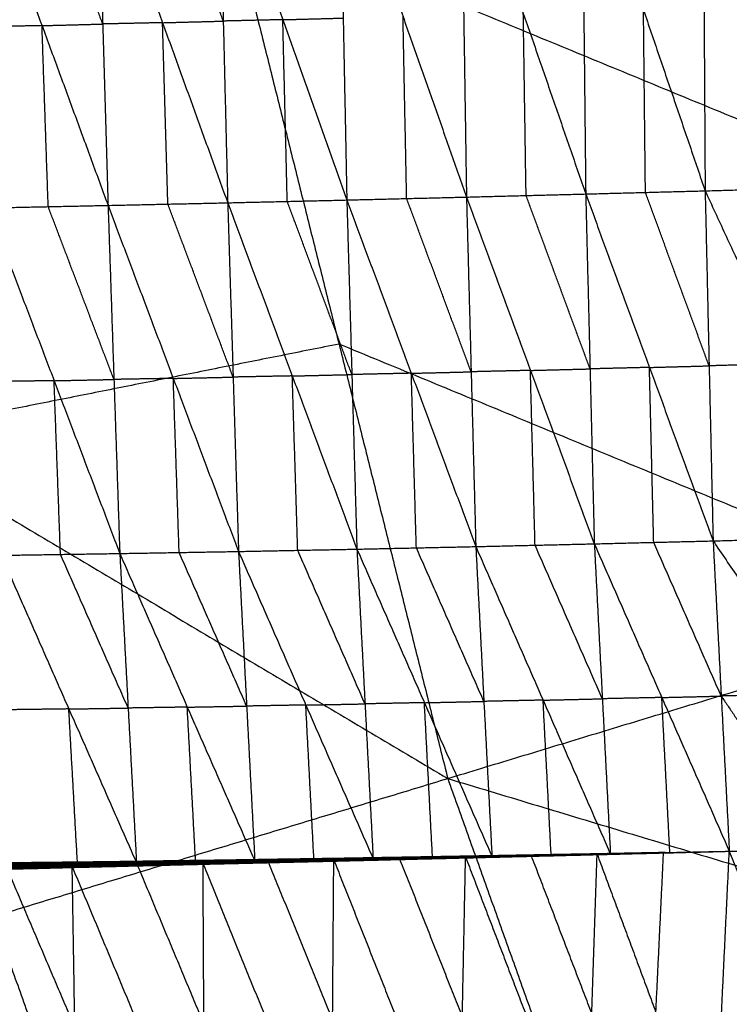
# Model space of a CAD drawing. Header units: millimetres. Extents: x -106 to 110, y -96 to 120.
# Tile 173 of 256: x -65.83 to -60.59, y -9.27 to -2. Entities that reach past the tile are written whole.
import ezdxf

# ---------------------------------------------------------------- set-up
doc = ezdxf.new("R2010")
doc.units = ezdxf.units.MM
doc.header["$MEASUREMENT"] = 0
doc.layers.add('Default', color=7, linetype='Continuous', true_color=0x000000)

msp = doc.modelspace()

# ---------------------------------------------------------------- linework, layer by layer
at = {"layer": 'Default'}
for points in [[(-60.7824, -0.5745, -2.732), (-60.7743, -1.9209, -2.5681), (-60.7661, -3.2674, -2.4041)], [(-60.7824, -0.5745, -2.732), (-60.2267, -1.9052, -2.5908), (-59.6709, -3.2359, -2.4496)], [(-63.4675, -0.6487, -2.6209), (-63.4407, -1.9919, -2.4517), (-63.4139, -3.3352, -2.2825)], [(-63.4675, -0.6487, -2.6209), (-62.9986, -1.9811, -2.4739), (-62.5297, -3.3135, -2.3268)], [(-62.5709, -0.6241, -2.6613), (-62.5503, -1.9688, -2.4941), (-62.5297, -3.3135, -2.3268)], [(-62.5709, -0.6241, -2.6613), (-62.1097, -1.9574, -2.514), (-61.6485, -3.2908, -2.3666)], [(-61.6771, -0.5994, -2.6975), (-61.6628, -1.9451, -2.5321), (-61.6485, -3.2908, -2.3666)], [(-61.6771, -0.5994, -2.6975), (-61.2216, -1.9334, -2.5508), (-60.7661, -3.2674, -2.4041)], [(-66.154, -0.7208, -2.4535), (-65.6662, -2.0479, -2.3132), (-65.1783, -3.3751, -2.1728)], [(-65.2176, -2.0359, -2.3461), (-65.4616, -1.3723, -2.4163), (-65.7055, -0.7088, -2.4864)], [(-65.257, -0.6967, -2.5194), (-65.2176, -2.0359, -2.3461), (-65.1783, -3.3751, -2.1728)], [(-65.257, -0.6967, -2.5194), (-64.7755, -2.0262, -2.3757), (-64.294, -3.3557, -2.2319)], [(-64.3269, -2.0143, -2.4032), (-64.5677, -1.3495, -2.4751), (-64.8084, -0.6848, -2.547)], [(-64.3599, -0.6728, -2.5745), (-64.3269, -2.0143, -2.4032), (-64.294, -3.3557, -2.2319)], [(-64.3599, -0.6728, -2.5745), (-63.8869, -2.004, -2.4285), (-63.4139, -3.3352, -2.2825)], [(-71.1588, -2.5609, 4.6759), (-67.7168, -1.8762, 4.4319), (-64.2749, -1.1916, 4.1879)], [(-64.2749, -1.1916, 4.1879), (-63.4715, -4.3991, 4.1879), (-62.668, -7.6066, 4.1879)], [(-64.2749, -1.1916, 4.1879), (-59.4526, -3.18, 4.07), (-54.6303, -5.1684, 3.952)], [(-62.0891, -3.3021, -2.3467), (-62.0994, -2.6298, -2.4304), (-62.1097, -1.9574, -2.514)], [(-61.2073, -3.2791, -2.3854), (-61.2145, -2.6062, -2.4681), (-61.2216, -1.9334, -2.5508)], [(-64.7755, -2.0262, -2.3757), (-64.9966, -2.0311, -2.3609), (-65.2176, -2.0359, -2.3461)], [(-64.7755, -2.0262, -2.3757), (-64.5512, -2.0203, -2.3895), (-64.3269, -2.0143, -2.4032)], [(-64.7362, -3.3654, -2.2024), (-64.7558, -2.6958, -2.289), (-64.7755, -2.0262, -2.3757)], [(-63.8869, -2.004, -2.4285), (-64.1069, -2.0091, -2.4159), (-64.3269, -2.0143, -2.4032)], [(-63.8869, -2.004, -2.4285), (-63.6638, -1.998, -2.4401), (-63.4407, -1.9919, -2.4517)], [(-63.8539, -3.3455, -2.2572), (-63.8704, -2.6748, -2.3428), (-63.8869, -2.004, -2.4285)], [(-62.9718, -3.3243, -2.3046), (-62.9852, -2.6527, -2.3893), (-62.9986, -1.9811, -2.4739)], [(-65.6662, -2.0479, -2.3132), (-65.8872, -2.0525, -2.2958), (-66.1083, -2.0572, -2.2784)], [(-65.6662, -2.0479, -2.3132), (-65.4419, -2.0419, -2.3296), (-65.2176, -2.0359, -2.3461)], [(-65.6204, -3.3843, -2.138), (-65.6433, -2.7161, -2.2256), (-65.6662, -2.0479, -2.3132)], [(-71.1588, -2.5609, 4.6759), (-66.9134, -5.0837, 4.4319), (-62.668, -7.6066, 4.1879)], [(-61.6485, -3.2908, -2.3666), (-61.2073, -3.2791, -2.3854), (-60.7661, -3.2674, -2.4041)], [(-60.7661, -3.2674, -2.4041), (-60.2185, -3.2516, -2.4268), (-59.6709, -3.2359, -2.4496)], [(-60.7661, -3.2674, -2.4041), (-60.7367, -4.5597, -1.8921), (-60.7073, -5.8521, -1.3802)], [(-60.7661, -3.2674, -2.4041), (-60.1743, -4.5442, -1.9176), (-59.5825, -5.8211, -1.431)], [(-64.294, -3.3557, -2.2319), (-63.8539, -3.3455, -2.2572), (-63.4139, -3.3352, -2.2825)], [(-63.4139, -3.3352, -2.2825), (-62.9718, -3.3243, -2.3046), (-62.5297, -3.3135, -2.3268)], [(-63.4139, -3.3352, -2.2825), (-63.3766, -4.6241, -1.7609), (-63.3394, -5.913, -1.2393)], [(-63.4139, -3.3352, -2.2825), (-62.9373, -4.6146, -1.7868), (-62.4607, -5.8941, -1.2911)], [(-62.4952, -4.6038, -1.8089), (-62.7335, -3.9641, -2.0568), (-62.9718, -3.3243, -2.3046)], [(-62.5297, -3.3135, -2.3268), (-62.0891, -3.3021, -2.3467), (-61.6485, -3.2908, -2.3666)], [(-62.5297, -3.3135, -2.3268), (-62.4952, -4.6038, -1.8089), (-62.4607, -5.8941, -1.2911)], [(-62.5297, -3.3135, -2.3268), (-62.0574, -4.5936, -1.8322), (-61.5851, -5.8737, -1.3375)], [(-61.6168, -4.5823, -1.8521), (-61.8529, -3.9422, -2.0994), (-62.0891, -3.3021, -2.3467)], [(-61.6485, -3.2908, -2.3666), (-61.6168, -4.5823, -1.8521), (-61.5851, -5.8737, -1.3375)], [(-61.6485, -3.2908, -2.3666), (-61.1779, -4.5715, -1.8734), (-60.7073, -5.8521, -1.3802)], [(-60.7367, -4.5597, -1.8921), (-60.972, -3.9194, -2.1387), (-61.2073, -3.2791, -2.3854)], [(-66.0625, -3.3935, -2.1033), (-65.6204, -3.3843, -2.138), (-65.1783, -3.3751, -2.1728)], [(-66.0625, -3.3935, -2.1033), (-65.577, -4.6694, -1.6092), (-65.0915, -5.9452, -1.1152)], [(-65.1349, -4.6602, -1.644), (-65.3777, -4.0222, -1.891), (-65.6204, -3.3843, -2.138)], [(-65.1783, -3.3751, -2.1728), (-64.7362, -3.3654, -2.2024), (-64.294, -3.3557, -2.2319)], [(-65.1783, -3.3751, -2.1728), (-65.1349, -4.6602, -1.644), (-65.0915, -5.9452, -1.1152)], [(-65.1783, -3.3751, -2.1728), (-64.6962, -4.6526, -1.677), (-64.2141, -5.9301, -1.1812)], [(-64.2541, -4.6429, -1.7066), (-64.4951, -4.0042, -1.9545), (-64.7362, -3.3654, -2.2024)], [(-64.294, -3.3557, -2.2319), (-64.2541, -4.6429, -1.7066), (-64.2141, -5.9301, -1.1812)], [(-64.294, -3.3557, -2.2319), (-63.8167, -4.6344, -1.7356), (-63.3394, -5.913, -1.2393)], [(-63.3766, -4.6241, -1.7609), (-63.6153, -3.9848, -2.009), (-63.8539, -3.3455, -2.2572)], [(-63.4715, -4.3991, 4.1879), (-65.1924, -4.7414, 4.3099), (-66.9134, -5.0837, 4.4319)], [(-58.6492, -6.3875, 4.07), (-61.0603, -5.3933, 4.1289), (-63.4715, -4.3991, 4.1879)], [(-61.1779, -4.5715, -1.8734), (-61.3973, -4.5769, -1.8627), (-61.6168, -4.5823, -1.8521)], [(-61.1779, -4.5715, -1.8734), (-60.9573, -4.5656, -1.8828), (-60.7367, -4.5597, -1.8921)], [(-61.1462, -5.8629, -1.3588), (-61.162, -5.2172, -1.6161), (-61.1779, -4.5715, -1.8734)], [(-60.1743, -4.5442, -1.9176), (-60.4555, -4.552, -1.9048), (-60.7367, -4.5597, -1.8921)], [(-64.6962, -4.6526, -1.677), (-64.9156, -4.6564, -1.6605), (-65.1349, -4.6602, -1.644)], [(-64.6962, -4.6526, -1.677), (-64.4752, -4.6478, -1.6918), (-64.2541, -4.6429, -1.7066)], [(-64.6528, -5.9377, -1.1482), (-64.6745, -5.2951, -1.4126), (-64.6962, -4.6526, -1.677)], [(-63.8167, -4.6344, -1.7356), (-64.0354, -4.6386, -1.7211), (-64.2541, -4.6429, -1.7066)], [(-63.8167, -4.6344, -1.7356), (-63.5967, -4.6292, -1.7482), (-63.3766, -4.6241, -1.7609)], [(-63.7768, -5.9216, -1.2103), (-63.7967, -5.278, -1.4729), (-63.8167, -4.6344, -1.7356)], [(-62.9373, -4.6146, -1.7868), (-63.157, -4.6194, -1.7738), (-63.3766, -4.6241, -1.7609)], [(-62.9373, -4.6146, -1.7868), (-62.7163, -4.6092, -1.7979), (-62.4952, -4.6038, -1.8089)], [(-62.9, -5.9035, -1.2652), (-62.9187, -5.2591, -1.526), (-62.9373, -4.6146, -1.7868)], [(-62.0574, -4.5936, -1.8322), (-62.2763, -4.5987, -1.8205), (-62.4952, -4.6038, -1.8089)], [(-62.0574, -4.5936, -1.8322), (-61.8371, -4.5879, -1.8421), (-61.6168, -4.5823, -1.8521)], [(-62.0229, -5.8839, -1.3143), (-62.0401, -5.2387, -1.5732), (-62.0574, -4.5936, -1.8322)], [(-65.577, -4.6694, -1.6092), (-65.7961, -4.6727, -1.5904), (-66.0152, -4.676, -1.5716)], [(-65.577, -4.6694, -1.6092), (-65.356, -4.6648, -1.6266), (-65.1349, -4.6602, -1.644)], [(-65.5297, -5.9518, -1.0776), (-65.5534, -5.3106, -1.3434), (-65.577, -4.6694, -1.6092)], [(-62.668, -7.6066, 4.1879), (-58.6492, -6.3875, 4.07), (-54.6303, -5.1684, 3.952)], [(-62.4607, -5.8941, -1.2911), (-62.0229, -5.8839, -1.3143), (-61.5851, -5.8737, -1.3375)], [(-61.5257, -7.0179, -0.3967), (-61.7743, -6.4509, -0.8555), (-62.0229, -5.8839, -1.3143)], [(-61.5851, -5.8737, -1.3375), (-61.1462, -5.8629, -1.3588), (-60.7073, -5.8521, -1.3802)], [(-61.5851, -5.8737, -1.3375), (-61.5257, -7.0179, -0.3967), (-61.4663, -8.1621, 0.544)], [(-61.5851, -5.8737, -1.3375), (-61.0862, -7.0086, -0.4213), (-60.5874, -8.1435, 0.4948)], [(-60.6473, -6.9978, -0.4427), (-60.8968, -6.4304, -0.9008), (-61.1462, -5.8629, -1.3588)], [(-60.7073, -5.8521, -1.3802), (-60.1449, -5.8366, -1.4056), (-59.5825, -5.8211, -1.431)], [(-60.7073, -5.8521, -1.3802), (-60.6473, -6.9978, -0.4427), (-60.5874, -8.1435, 0.4948)], [(-60.7073, -5.8521, -1.3802), (-59.9425, -6.9802, -0.4767), (-59.1778, -8.1083, 0.4268)], [(-65.9678, -5.9585, -1.04), (-65.5297, -5.9518, -1.0776), (-65.0915, -5.9452, -1.1152)], [(-65.9678, -5.9585, -1.04), (-65.4681, -7.0931, -0.1239), (-64.9683, -8.2278, 0.7921)], [(-65.0299, -7.0865, -0.1615), (-65.2798, -6.5192, -0.6195), (-65.5297, -5.9518, -1.0776)], [(-65.0915, -5.9452, -1.1152), (-64.6528, -5.9377, -1.1482), (-64.2141, -5.9301, -1.1812)], [(-65.0915, -5.9452, -1.1152), (-65.0299, -7.0865, -0.1615), (-64.9683, -8.2278, 0.7921)], [(-65.0915, -5.9452, -1.1152), (-64.5928, -7.0796, -0.197), (-64.0941, -8.2139, 0.7212)], [(-64.1541, -7.072, -0.23), (-64.4035, -6.5048, -0.6891), (-64.6528, -5.9377, -1.1482)], [(-64.2141, -5.9301, -1.1812), (-63.7768, -5.9216, -1.2103), (-63.3394, -5.913, -1.2393)], [(-64.2141, -5.9301, -1.1812), (-64.1541, -7.072, -0.23), (-64.0941, -8.2139, 0.7212)], [(-64.2141, -5.9301, -1.1812), (-63.7169, -7.0641, -0.2624), (-63.2196, -8.1981, 0.6565)], [(-63.2795, -7.0555, -0.2914), (-63.5281, -6.4885, -0.7508), (-63.7768, -5.9216, -1.2103)], [(-63.3394, -5.913, -1.2393), (-62.9, -5.9035, -1.2652), (-62.4607, -5.8941, -1.2911)], [(-63.3394, -5.913, -1.2393), (-63.2795, -7.0555, -0.2914), (-63.2196, -8.1981, 0.6565)], [(-63.3394, -5.913, -1.2393), (-62.8405, -7.0468, -0.3209), (-62.3416, -8.1806, 0.5974)], [(-62.4011, -7.0373, -0.3468), (-62.6506, -6.4704, -0.806), (-62.9, -5.9035, -1.2652)], [(-62.4607, -5.8941, -1.2911), (-62.4011, -7.0373, -0.3468), (-62.3416, -8.1806, 0.5974)], [(-62.4607, -5.8941, -1.2911), (-61.9635, -7.0281, -0.3735), (-61.4663, -8.1621, 0.544)], [(-62.8405, -7.0468, -0.3209), (-63.06, -7.0512, -0.3062), (-63.2795, -7.0555, -0.2914)], [(-62.8405, -7.0468, -0.3209), (-62.6208, -7.0421, -0.3339), (-62.4011, -7.0373, -0.3468)], [(-62.7806, -8.1893, 0.627), (-62.8105, -7.6181, 0.153), (-62.8405, -7.0468, -0.3209)], [(-61.9635, -7.0281, -0.3735), (-62.1823, -7.0327, -0.3602), (-62.4011, -7.0373, -0.3468)], [(-61.9635, -7.0281, -0.3735), (-61.7446, -7.023, -0.3851), (-61.5257, -7.0179, -0.3967)], [(-61.9039, -8.1713, 0.5707), (-61.9337, -7.5997, 0.0986), (-61.9635, -7.0281, -0.3735)], [(-61.0862, -7.0086, -0.4213), (-61.306, -7.0133, -0.409), (-61.5257, -7.0179, -0.3967)], [(-61.0862, -7.0086, -0.4213), (-60.8668, -7.0032, -0.432), (-60.6473, -6.9978, -0.4427)], [(-61.0268, -8.1528, 0.5194), (-61.0565, -7.5807, 0.049), (-61.0862, -7.0086, -0.4213)], [(-59.9425, -6.9802, -0.4767), (-60.2949, -6.989, -0.4597), (-60.6473, -6.9978, -0.4427)], [(-60.6473, -6.9978, -0.4427), (-60.265, -7.5619, 0.0091), (-59.8826, -8.1259, 0.4608)], [(-65.4681, -7.0931, -0.1239), (-65.686, -7.0961, -0.1046), (-65.9039, -7.099, -0.0853)], [(-65.4681, -7.0931, -0.1239), (-65.249, -7.0898, -0.1427), (-65.0299, -7.0865, -0.1615)], [(-65.4041, -8.2337, 0.8307), (-65.4361, -7.6634, 0.3534), (-65.4681, -7.0931, -0.1239)], [(-64.5928, -7.0796, -0.197), (-64.8113, -7.0831, -0.1793), (-65.0299, -7.0865, -0.1615)], [(-64.5928, -7.0796, -0.197), (-64.3734, -7.0758, -0.2135), (-64.1541, -7.072, -0.23)], [(-64.5312, -8.2209, 0.7567), (-64.562, -7.6502, 0.2798), (-64.5928, -7.0796, -0.197)], [(-63.7169, -7.0641, -0.2624), (-63.9355, -7.068, -0.2462), (-64.1541, -7.072, -0.23)], [(-63.7169, -7.0641, -0.2624), (-63.4982, -7.0598, -0.2769), (-63.2795, -7.0555, -0.2914)], [(-63.6568, -8.206, 0.6889), (-63.6869, -7.635, 0.2133), (-63.7169, -7.0641, -0.2624)], [(-69.3845, -9.6441, 4.6759), (-66.0263, -8.6253, 4.4319), (-62.668, -7.6066, 4.1879)], [(-62.668, -7.6066, 4.1879), (-61.5541, -10.72, 4.1879), (-60.4401, -13.8333, 4.1879)], [(-62.668, -7.6066, 4.1879), (-57.6741, -9.1128, 4.07), (-52.6801, -10.619, 3.952)], [(-60.5874, -8.1435, 0.4948), (-59.8826, -8.1259, 0.4608), (-59.1778, -8.1083, 0.4268)], [(-60.5874, -8.1435, 0.4948), (-59.9099, -8.1284, 0.4616), (-59.2325, -8.1133, 0.4285)], [(-65.3565, -8.2247, 0.8078), (-64.8819, -8.2179, 0.768), (-64.4073, -8.2112, 0.7283)], [(-65.3348, -8.2228, 0.8163), (-64.8623, -8.2166, 0.7765), (-64.3899, -8.2103, 0.7368)], [(-65.3348, -8.2228, 0.8163), (-64.871, -8.217, 0.7723), (-64.4073, -8.2112, 0.7283)], [(-65.3197, -8.2341, 0.8223), (-64.8548, -8.2222, 0.7795), (-64.3899, -8.2103, 0.7368)], [(-64.9683, -8.2278, 0.7921), (-64.5312, -8.2209, 0.7567), (-64.0941, -8.2139, 0.7212)], [(-64.3986, -8.2108, 0.7325), (-64.6348, -8.2139, 0.7524), (-64.871, -8.217, 0.7723)], [(-64.5587, -8.2315, 0.7582), (-64.0649, -8.2205, 0.7199), (-63.5711, -8.2095, 0.6817)], [(-64.5218, -8.2404, 0.7498), (-64.0465, -8.2249, 0.7157), (-63.5711, -8.2095, 0.6817)], [(-64.4787, -8.2299, 0.751), (-63.9945, -8.219, 0.7138), (-63.5102, -8.2082, 0.6766)], [(-64.4561, -8.2318, 0.7315), (-63.9745, -8.2214, 0.6935), (-63.4928, -8.211, 0.6555)], [(-64.4294, -8.2205, 0.7273), (-63.9508, -8.2117, 0.6899), (-63.4722, -8.2029, 0.6525)], [(-64.4294, -8.2205, 0.7273), (-63.9611, -8.2157, 0.6914), (-63.4928, -8.211, 0.6555)], [(-64.4294, -8.2205, 0.7273), (-64.4183, -8.2159, 0.7278), (-64.4073, -8.2112, 0.7283)], [(-63.9508, -8.2117, 0.6899), (-64.1846, -8.2138, 0.7088), (-64.4183, -8.2159, 0.7278)], [(-64.4073, -8.2112, 0.7283), (-63.9312, -8.2037, 0.6914), (-63.4551, -8.1962, 0.6546)], [(-64.4073, -8.2112, 0.7283), (-63.9398, -8.207, 0.6904), (-63.4722, -8.2029, 0.6525)], [(-64.4073, -8.2112, 0.7283), (-64.3986, -8.2108, 0.7325), (-64.3899, -8.2103, 0.7368)], [(-63.9312, -8.2037, 0.6914), (-64.1649, -8.2072, 0.712), (-64.3986, -8.2108, 0.7325)], [(-64.3899, -8.2103, 0.7368), (-63.9157, -8.2031, 0.7001), (-63.4415, -8.1959, 0.6634)], [(-64.3899, -8.2103, 0.7368), (-63.9225, -8.2033, 0.6957), (-63.4551, -8.1962, 0.6546)], [(-64.3899, -8.2103, 0.7368), (-64.3838, -8.2151, 0.74), (-64.3776, -8.2199, 0.7433)], [(-63.9157, -8.2031, 0.7001), (-64.1497, -8.2091, 0.7201), (-64.3838, -8.2151, 0.74)], [(-64.3776, -8.2199, 0.7433), (-63.9096, -8.2079, 0.7034), (-63.4415, -8.1959, 0.6634)], [(-64.3776, -8.2199, 0.7433), (-63.9047, -8.2116, 0.7074), (-63.4318, -8.2033, 0.6714)], [(-64.0941, -8.2139, 0.7212), (-63.6568, -8.206, 0.6889), (-63.2196, -8.1981, 0.6565)], [(-63.5571, -8.213, 0.6771), (-63.8018, -8.219, 0.6964), (-64.0465, -8.2249, 0.7157)], [(-63.5046, -8.2137, 0.6586), (-63.7454, -8.2189, 0.6776), (-63.9862, -8.2241, 0.6966)], [(-63.4825, -8.2069, 0.654), (-63.7218, -8.2113, 0.6727), (-63.9611, -8.2157, 0.6914)], [(-63.9611, -8.2157, 0.6914), (-63.9559, -8.2137, 0.6906), (-63.9508, -8.2117, 0.6899)], [(-63.9398, -8.207, 0.6904), (-63.9453, -8.2094, 0.6901), (-63.9508, -8.2117, 0.6899)], [(-63.4637, -8.1996, 0.6535), (-63.7017, -8.2033, 0.6719), (-63.9398, -8.207, 0.6904)], [(-63.9398, -8.207, 0.6904), (-63.9355, -8.2054, 0.6909), (-63.9312, -8.2037, 0.6914)], [(-63.9225, -8.2033, 0.6957), (-63.9268, -8.2035, 0.6936), (-63.9312, -8.2037, 0.6914)], [(-63.4483, -8.1961, 0.659), (-63.6854, -8.1997, 0.6774), (-63.9225, -8.2033, 0.6957)], [(-63.9225, -8.2033, 0.6957), (-63.9191, -8.2032, 0.6979), (-63.9157, -8.2031, 0.7001)], [(-63.9096, -8.2079, 0.7034), (-63.9126, -8.2055, 0.7017), (-63.9157, -8.2031, 0.7001)], [(-63.4366, -8.1996, 0.6674), (-63.6731, -8.2037, 0.6854), (-63.9096, -8.2079, 0.7034)], [(-63.9096, -8.2079, 0.7034), (-63.9071, -8.2097, 0.7054), (-63.9047, -8.2116, 0.7074)], [(-63.5711, -8.2095, 0.6817), (-63.0749, -8.1986, 0.6471), (-62.5788, -8.1876, 0.6125)], [(-63.5711, -8.2095, 0.6817), (-63.5571, -8.213, 0.6771), (-63.543, -8.2165, 0.6725)], [(-63.0749, -8.1986, 0.6471), (-63.316, -8.2058, 0.6621), (-63.5571, -8.213, 0.6771)], [(-63.543, -8.2165, 0.6725), (-63.0609, -8.2021, 0.6425), (-62.5788, -8.1876, 0.6125)], [(-63.543, -8.2165, 0.6725), (-63.0515, -8.2046, 0.6378), (-62.56, -8.1926, 0.6032)], [(-63.0515, -8.2046, 0.6378), (-63.2906, -8.2105, 0.6525), (-63.5297, -8.2164, 0.6671)], [(-63.5277, -10.5671, -1.1921), (-63.519, -9.3877, -0.2577), (-63.5102, -8.2082, 0.6766)], [(-63.5163, -8.2164, 0.6617), (-63.0382, -8.2045, 0.6325), (-62.56, -8.1926, 0.6032)], [(-63.5163, -8.2164, 0.6617), (-63.0292, -8.2046, 0.6277), (-62.5421, -8.1927, 0.5937)], [(-63.5163, -8.2164, 0.6617), (-63.5046, -8.2137, 0.6586), (-63.4928, -8.211, 0.6555)], [(-63.5102, -8.2082, 0.6766), (-63.0233, -8.1975, 0.6429), (-62.5363, -8.1868, 0.6092)], [(-63.5102, -8.2082, 0.6766), (-63.0473, -9.3743, -0.291), (-62.5843, -10.5404, -1.2586)], [(-63.0292, -8.2046, 0.6277), (-63.2669, -8.2091, 0.6431), (-63.5046, -8.2137, 0.6586)], [(-63.4928, -8.211, 0.6555), (-63.0096, -8.2002, 0.6219), (-62.5264, -8.1893, 0.5884)], [(-63.4928, -8.211, 0.6555), (-63.0175, -8.2019, 0.6246), (-62.5421, -8.1927, 0.5937)], [(-63.4928, -8.211, 0.6555), (-63.4825, -8.2069, 0.654), (-63.4722, -8.2029, 0.6525)], [(-63.0096, -8.2002, 0.6219), (-63.2461, -8.2035, 0.6379), (-63.4825, -8.2069, 0.654)], [(-63.4722, -8.2029, 0.6525), (-62.9924, -8.1935, 0.6195), (-62.5126, -8.1841, 0.5865)], [(-63.4722, -8.2029, 0.6525), (-62.9993, -8.1961, 0.6204), (-62.5264, -8.1893, 0.5884)], [(-63.4722, -8.2029, 0.6525), (-63.4637, -8.1996, 0.6535), (-63.4551, -8.1962, 0.6546)], [(-62.9924, -8.1935, 0.6195), (-63.228, -8.1965, 0.6365), (-63.4637, -8.1996, 0.6535)], [(-63.4551, -8.1962, 0.6546), (-62.9781, -8.188, 0.622), (-62.5011, -8.1798, 0.5894)], [(-63.4551, -8.1962, 0.6546), (-62.9838, -8.1902, 0.6206), (-62.5126, -8.1841, 0.5865)], [(-63.4551, -8.1962, 0.6546), (-63.4483, -8.1961, 0.659), (-63.4415, -8.1959, 0.6634)], [(-62.9781, -8.188, 0.622), (-63.2132, -8.192, 0.6405), (-63.4483, -8.1961, 0.659)], [(-63.4415, -8.1959, 0.6634), (-62.9667, -8.1878, 0.6306), (-62.4919, -8.1797, 0.5978)], [(-63.4415, -8.1959, 0.6634), (-62.9713, -8.1879, 0.6264), (-62.5011, -8.1798, 0.5894)], [(-63.4415, -8.1959, 0.6634), (-63.4366, -8.1996, 0.6674), (-63.4318, -8.2033, 0.6714)], [(-62.9667, -8.1878, 0.6306), (-63.2017, -8.1937, 0.649), (-63.4366, -8.1996, 0.6674)], [(-63.4318, -8.2033, 0.6714), (-62.9619, -8.1915, 0.6346), (-62.4919, -8.1797, 0.5978)], [(-63.4318, -8.2033, 0.6714), (-62.9586, -8.194, 0.6389), (-62.4854, -8.1847, 0.6064)], [(-63.2196, -8.1981, 0.6565), (-62.7806, -8.1893, 0.627), (-62.3416, -8.1806, 0.5974)], [(-63.0609, -8.2021, 0.6425), (-63.0679, -8.2003, 0.6448), (-63.0749, -8.1986, 0.6471)], [(-62.5694, -8.1901, 0.6079), (-62.8152, -8.1961, 0.6252), (-63.0609, -8.2021, 0.6425)], [(-63.0609, -8.2021, 0.6425), (-63.0562, -8.2033, 0.6402), (-63.0515, -8.2046, 0.6378)], [(-63.0382, -8.2045, 0.6325), (-63.0449, -8.2045, 0.6352), (-63.0515, -8.2046, 0.6378)], [(-62.5511, -8.1927, 0.5985), (-62.7946, -8.1986, 0.6155), (-63.0382, -8.2045, 0.6325)], [(-63.0382, -8.2045, 0.6325), (-63.0337, -8.2045, 0.6301), (-63.0292, -8.2046, 0.6277)], [(-63.0175, -8.2019, 0.6246), (-63.0234, -8.2032, 0.6261), (-63.0292, -8.2046, 0.6277)], [(-62.5603, -9.3636, -0.3247), (-62.7918, -8.7805, 0.1591), (-63.0233, -8.1975, 0.6429)], [(-62.5343, -8.191, 0.5911), (-62.7759, -8.1965, 0.6078), (-63.0175, -8.2019, 0.6246)], [(-63.0175, -8.2019, 0.6246), (-63.0135, -8.201, 0.6233), (-63.0096, -8.2002, 0.6219)], [(-62.9993, -8.1961, 0.6204), (-63.0044, -8.1981, 0.6212), (-63.0096, -8.2002, 0.6219)], [(-62.5195, -8.1867, 0.5875), (-62.7594, -8.1914, 0.6039), (-62.9993, -8.1961, 0.6204)], [(-62.9993, -8.1961, 0.6204), (-62.9958, -8.1948, 0.62), (-62.9924, -8.1935, 0.6195)], [(-62.9838, -8.1902, 0.6206), (-62.9881, -8.1918, 0.62), (-62.9924, -8.1935, 0.6195)], [(-62.5068, -8.182, 0.588), (-62.7453, -8.1861, 0.6043), (-62.9838, -8.1902, 0.6206)], [(-62.9838, -8.1902, 0.6206), (-62.981, -8.1891, 0.6213), (-62.9781, -8.188, 0.622)], [(-62.9713, -8.1879, 0.6264), (-62.9747, -8.1879, 0.6242), (-62.9781, -8.188, 0.622)], [(-62.4965, -8.1798, 0.5936), (-62.7339, -8.1838, 0.61), (-62.9713, -8.1879, 0.6264)], [(-62.9713, -8.1879, 0.6264), (-62.969, -8.1878, 0.6285), (-62.9667, -8.1878, 0.6306)], [(-62.9619, -8.1915, 0.6346), (-62.9643, -8.1896, 0.6326), (-62.9667, -8.1878, 0.6306)], [(-62.4887, -8.1822, 0.6021), (-62.7253, -8.1869, 0.6183), (-62.9619, -8.1915, 0.6346)], [(-62.9619, -8.1915, 0.6346), (-62.9602, -8.1927, 0.6368), (-62.9586, -8.194, 0.6389)], [(-62.5843, -10.5404, -1.2586), (-62.5603, -9.3636, -0.3247), (-62.5363, -8.1868, 0.6092)], [(-62.5788, -8.1876, 0.6125), (-62.0819, -8.1768, 0.5815), (-61.5849, -8.1659, 0.5505)], [(-62.5788, -8.1876, 0.6125), (-62.5694, -8.1901, 0.6079), (-62.56, -8.1926, 0.6032)], [(-62.0819, -8.1768, 0.5815), (-62.3256, -8.1834, 0.5947), (-62.5694, -8.1901, 0.6079)], [(-62.56, -8.1926, 0.6032), (-62.0725, -8.1792, 0.5768), (-61.5849, -8.1659, 0.5505)], [(-62.56, -8.1926, 0.6032), (-62.0675, -8.1804, 0.5734), (-61.5749, -8.1682, 0.5435)], [(-62.56, -8.1926, 0.6032), (-62.5511, -8.1927, 0.5985), (-62.5421, -8.1927, 0.5937)], [(-62.0675, -8.1804, 0.5734), (-62.3093, -8.1866, 0.5859), (-62.5511, -8.1927, 0.5985)], [(-62.5421, -8.1927, 0.5937), (-62.0585, -8.1805, 0.5686), (-61.5749, -8.1682, 0.5435)], [(-62.5421, -8.1927, 0.5937), (-62.0537, -8.1806, 0.5654), (-61.5653, -8.1684, 0.5371)], [(-62.5421, -8.1927, 0.5937), (-62.5343, -8.191, 0.5911), (-62.5264, -8.1893, 0.5884)], [(-62.5363, -8.1868, 0.6092), (-62.0503, -8.1761, 0.5789), (-61.5643, -8.1655, 0.5487)], [(-62.5363, -8.1868, 0.6092), (-62.0899, -9.3507, -0.3545), (-61.6435, -10.5146, -1.3182)], [(-62.0537, -8.1806, 0.5654), (-62.294, -8.1858, 0.5782), (-62.5343, -8.191, 0.5911)], [(-62.5264, -8.1893, 0.5884), (-62.0417, -8.1781, 0.561), (-61.5569, -8.1668, 0.5336)], [(-62.5264, -8.1893, 0.5884), (-62.0458, -8.1789, 0.5627), (-61.5653, -8.1684, 0.5371)], [(-62.5264, -8.1893, 0.5884), (-62.5195, -8.1867, 0.5875), (-62.5126, -8.1841, 0.5865)], [(-62.0417, -8.1781, 0.561), (-62.2806, -8.1824, 0.5742), (-62.5195, -8.1867, 0.5875)], [(-62.5126, -8.1841, 0.5865), (-62.0311, -8.1743, 0.5596), (-61.5497, -8.1645, 0.5327)], [(-62.5126, -8.1841, 0.5865), (-62.0347, -8.1755, 0.56), (-61.5569, -8.1668, 0.5336)], [(-62.5126, -8.1841, 0.5865), (-62.5068, -8.182, 0.588), (-62.5011, -8.1798, 0.5894)], [(-62.0311, -8.1743, 0.5596), (-62.269, -8.1781, 0.5738), (-62.5068, -8.182, 0.588)], [(-62.5011, -8.1798, 0.5894), (-62.0225, -8.1711, 0.5622), (-61.5439, -8.1625, 0.535)], [(-62.5011, -8.1798, 0.5894), (-62.0254, -8.1721, 0.561), (-61.5497, -8.1645, 0.5327)], [(-62.5011, -8.1798, 0.5894), (-62.4965, -8.1798, 0.5936), (-62.4919, -8.1797, 0.5978)], [(-62.0225, -8.1711, 0.5622), (-62.2595, -8.1755, 0.5779), (-62.4965, -8.1798, 0.5936)], [(-62.4919, -8.1797, 0.5978), (-62.0157, -8.1711, 0.5694), (-61.5395, -8.1624, 0.541)], [(-62.4919, -8.1797, 0.5978), (-62.0179, -8.1711, 0.5664), (-61.5439, -8.1625, 0.535)], [(-62.4919, -8.1797, 0.5978), (-62.4887, -8.1822, 0.6021), (-62.4854, -8.1847, 0.6064)], [(-62.0157, -8.1711, 0.5694), (-62.2522, -8.1767, 0.5857), (-62.4887, -8.1822, 0.6021)], [(-62.4854, -8.1847, 0.6064), (-62.0124, -8.1736, 0.5737), (-61.5395, -8.1624, 0.541)], [(-62.4854, -8.1847, 0.6064), (-62.011, -8.1747, 0.577), (-61.5366, -8.1647, 0.5476)], [(-62.3416, -8.1806, 0.5974), (-61.9039, -8.1713, 0.5707), (-61.4663, -8.1621, 0.544)], [(-62.0725, -8.1792, 0.5768), (-62.0772, -8.178, 0.5792), (-62.0819, -8.1768, 0.5815)], [(-61.5799, -8.1671, 0.547), (-61.8262, -8.1732, 0.5619), (-62.0725, -8.1792, 0.5768)], [(-62.0725, -8.1792, 0.5768), (-62.07, -8.1798, 0.5751), (-62.0675, -8.1804, 0.5734)], [(-62.0585, -8.1805, 0.5686), (-62.063, -8.1805, 0.571), (-62.0675, -8.1804, 0.5734)], [(-61.5701, -8.1683, 0.5403), (-61.8143, -8.1744, 0.5544), (-62.0585, -8.1805, 0.5686)], [(-62.0585, -8.1805, 0.5686), (-62.0561, -8.1805, 0.567), (-62.0537, -8.1806, 0.5654)], [(-62.0458, -8.1789, 0.5627), (-62.0498, -8.1797, 0.5641), (-62.0537, -8.1806, 0.5654)], [(-61.6039, -9.34, -0.3847), (-61.8271, -8.7581, 0.0971), (-62.0503, -8.1761, 0.5789)], [(-61.5611, -8.1676, 0.5353), (-61.8035, -8.1732, 0.549), (-62.0458, -8.1789, 0.5627)], [(-62.0458, -8.1789, 0.5627), (-62.0437, -8.1785, 0.5619), (-62.0417, -8.1781, 0.561)], [(-62.0347, -8.1755, 0.56), (-62.0382, -8.1768, 0.5605), (-62.0417, -8.1781, 0.561)], [(-61.5533, -8.1656, 0.5331), (-61.794, -8.1706, 0.5466), (-62.0347, -8.1755, 0.56)], [(-62.0347, -8.1755, 0.56), (-62.0329, -8.1749, 0.5598), (-62.0311, -8.1743, 0.5596)], [(-62.0254, -8.1721, 0.561), (-62.0283, -8.1732, 0.5603), (-62.0311, -8.1743, 0.5596)], [(-61.5468, -8.1635, 0.5339), (-61.7861, -8.1678, 0.5474), (-62.0254, -8.1721, 0.561)], [(-62.0254, -8.1721, 0.561), (-62.0239, -8.1716, 0.5616), (-62.0225, -8.1711, 0.5622)], [(-62.0179, -8.1711, 0.5664), (-62.0202, -8.1711, 0.5643), (-62.0225, -8.1711, 0.5622)], [(-61.5417, -8.1625, 0.538), (-61.7798, -8.1668, 0.5522), (-62.0179, -8.1711, 0.5664)], [(-62.0179, -8.1711, 0.5664), (-62.0168, -8.1711, 0.5679), (-62.0157, -8.1711, 0.5694)], [(-62.0124, -8.1736, 0.5737), (-62.0141, -8.1723, 0.5715), (-62.0157, -8.1711, 0.5694)], [(-61.5381, -8.1636, 0.5443), (-61.7752, -8.1686, 0.559), (-62.0124, -8.1736, 0.5737)], [(-62.0124, -8.1736, 0.5737), (-62.0117, -8.1742, 0.5753), (-62.011, -8.1747, 0.577)], [(-61.6435, -10.5146, -1.3182), (-61.6039, -9.34, -0.3847), (-61.5643, -8.1655, 0.5487)], [(-61.5849, -8.1659, 0.5505), (-61.0862, -8.1549, 0.5225), (-60.5874, -8.1439, 0.4946)], [(-61.5849, -8.1659, 0.5505), (-61.5799, -8.1671, 0.547), (-61.5749, -8.1682, 0.5435)], [(-61.0862, -8.1549, 0.5225), (-61.333, -8.161, 0.5348), (-61.5799, -8.1671, 0.547)], [(-61.5749, -8.1682, 0.5435), (-61.0811, -8.1561, 0.5191), (-60.5874, -8.1439, 0.4946)], [(-61.5749, -8.1682, 0.5435), (-61.5701, -8.1683, 0.5403), (-61.5653, -8.1684, 0.5371)], [(-61.0811, -8.1561, 0.5191), (-61.3256, -8.1622, 0.5297), (-61.5701, -8.1683, 0.5403)], [(-61.5653, -8.1684, 0.5371), (-61.0764, -8.1561, 0.5158), (-60.5874, -8.1439, 0.4946)], [(-61.5653, -8.1684, 0.5371), (-61.5611, -8.1676, 0.5353), (-61.5569, -8.1668, 0.5336)], [(-61.5643, -8.1655, 0.5487), (-61.0758, -8.1545, 0.5218), (-60.5874, -8.1435, 0.4948)], [(-61.5643, -8.1655, 0.5487), (-61.1321, -9.3275, -0.4119), (-60.6999, -10.4895, -1.3725)], [(-61.0764, -8.1561, 0.5158), (-61.3187, -8.1619, 0.5256), (-61.5611, -8.1676, 0.5353)], [(-61.5569, -8.1668, 0.5336), (-61.0722, -8.1554, 0.5141), (-60.5874, -8.1439, 0.4946)], [(-61.5569, -8.1668, 0.5336), (-61.5533, -8.1656, 0.5331), (-61.5497, -8.1645, 0.5327)], [(-61.0722, -8.1554, 0.5141), (-61.3128, -8.1605, 0.5236), (-61.5533, -8.1656, 0.5331)], [(-61.5497, -8.1645, 0.5327), (-61.0686, -8.1542, 0.5136), (-60.5874, -8.1439, 0.4946)], [(-61.5497, -8.1645, 0.5327), (-61.5468, -8.1635, 0.5339), (-61.5439, -8.1625, 0.535)], [(-61.0686, -8.1542, 0.5136), (-61.3077, -8.1588, 0.5238), (-61.5468, -8.1635, 0.5339)], [(-61.5439, -8.1625, 0.535), (-61.0656, -8.1532, 0.5148), (-60.5874, -8.1439, 0.4946)], [(-61.5439, -8.1625, 0.535), (-61.5417, -8.1625, 0.538), (-61.5395, -8.1624, 0.541)], [(-61.0656, -8.1532, 0.5148), (-61.3037, -8.1578, 0.5264), (-61.5417, -8.1625, 0.538)], [(-61.5395, -8.1624, 0.541), (-61.0634, -8.1532, 0.5178), (-60.5874, -8.1439, 0.4946)], [(-61.5395, -8.1624, 0.541), (-61.5381, -8.1636, 0.5443), (-61.5366, -8.1647, 0.5476)], [(-61.0634, -8.1532, 0.5178), (-61.3007, -8.1584, 0.531), (-61.5381, -8.1636, 0.5443)], [(-61.5366, -8.1647, 0.5476), (-61.062, -8.1543, 0.5211), (-60.5874, -8.1439, 0.4946)], [(-61.4663, -8.1621, 0.544), (-61.0268, -8.1528, 0.5194), (-60.5874, -8.1435, 0.4948)], [(-61.0758, -8.1545, 0.5218), (-61.104, -8.741, 0.0549), (-61.1321, -9.3275, -0.4119)], [(-61.0811, -8.1561, 0.5191), (-61.0836, -8.1555, 0.5208), (-61.0862, -8.1549, 0.5225)], [(-61.0764, -8.1561, 0.5158), (-61.0787, -8.1561, 0.5175), (-61.0811, -8.1561, 0.5191)], [(-61.0722, -8.1554, 0.5141), (-61.0743, -8.1557, 0.515), (-61.0764, -8.1561, 0.5158)], [(-61.0686, -8.1542, 0.5136), (-61.0704, -8.1548, 0.5139), (-61.0722, -8.1554, 0.5141)], [(-61.0656, -8.1532, 0.5148), (-61.0671, -8.1537, 0.5142), (-61.0686, -8.1542, 0.5136)], [(-61.0634, -8.1532, 0.5178), (-61.0645, -8.1532, 0.5163), (-61.0656, -8.1532, 0.5148)], [(-61.062, -8.1543, 0.5211), (-61.0627, -8.1537, 0.5195), (-61.0634, -8.1532, 0.5178)], [(-60.6999, -10.4895, -1.3725), (-60.6436, -9.3165, -0.4389), (-60.5874, -8.1435, 0.4948)], [(-60.5874, -8.1435, 0.4948), (-60.1178, -9.3029, -0.4667), (-59.6482, -10.4624, -1.4283)], [(-66.5302, -8.2781, 0.9362), (-66.0383, -8.2662, 0.8896), (-65.5465, -8.2542, 0.8429)], [(-66.4749, -8.2898, 0.9248), (-66.0107, -8.272, 0.8838), (-65.5465, -8.2542, 0.8429)], [(-66.4749, -8.2898, 0.9248), (-65.9875, -8.2773, 0.8795), (-65.5001, -8.2647, 0.8342)], [(-66.4228, -8.2863, 0.9091), (-65.9395, -8.2745, 0.8653), (-65.4561, -8.2628, 0.8215)], [(-66.4228, -8.2863, 0.9091), (-65.9614, -8.2755, 0.8717), (-65.5001, -8.2647, 0.8342)], [(-66.4077, -8.2751, 0.9234), (-65.9267, -8.2636, 0.8783), (-65.4457, -8.252, 0.8332)], [(-66.4077, -8.2751, 0.9234), (-65.9071, -9.4492, -0.0549), (-65.4066, -10.6233, -1.0333)], [(-66.3773, -8.2722, 0.8994), (-65.8974, -8.2622, 0.8565), (-65.4175, -8.2522, 0.8136)], [(-66.3773, -8.2722, 0.8994), (-65.9167, -8.2675, 0.8605), (-65.4561, -8.2628, 0.8215)], [(-66.338, -8.2529, 0.8922), (-65.8611, -8.2451, 0.8501), (-65.3841, -8.2372, 0.808)], [(-66.338, -8.2529, 0.8922), (-65.8778, -8.2525, 0.8529), (-65.4175, -8.2522, 0.8136)], [(-66.306, -8.2364, 0.8914), (-65.8313, -8.2306, 0.8496), (-65.3565, -8.2247, 0.8078)], [(-66.306, -8.2364, 0.8914), (-65.845, -8.2368, 0.8497), (-65.3841, -8.2372, 0.808)], [(-65.8313, -8.2306, 0.8496), (-66.0624, -8.2326, 0.873), (-66.2935, -8.2346, 0.8965)], [(-66.281, -8.2327, 0.9015), (-65.8079, -8.2278, 0.8589), (-65.3348, -8.2228, 0.8163)], [(-66.281, -8.2327, 0.9015), (-65.8188, -8.2287, 0.8546), (-65.3565, -8.2247, 0.8078)], [(-65.8079, -8.2278, 0.8589), (-66.0402, -8.2334, 0.8821), (-66.2724, -8.239, 0.9054)], [(-66.2639, -8.2452, 0.9093), (-65.7993, -8.234, 0.8628), (-65.3348, -8.2228, 0.8163)], [(-66.2639, -8.2452, 0.9093), (-65.7918, -8.2396, 0.8658), (-65.3197, -8.2341, 0.8223)], [(-65.5233, -8.2595, 0.8386), (-65.767, -8.2657, 0.8612), (-66.0107, -8.272, 0.8838)], [(-65.4781, -8.2637, 0.8279), (-65.7198, -8.2696, 0.8498), (-65.9614, -8.2755, 0.8717)], [(-65.4262, -9.4376, -0.1), (-65.6764, -8.8506, 0.3892), (-65.9267, -8.2636, 0.8783)], [(-65.4368, -8.2575, 0.8176), (-65.6768, -8.2625, 0.839), (-65.9167, -8.2675, 0.8605)], [(-65.4008, -8.2447, 0.8108), (-65.6393, -8.2486, 0.8318), (-65.8778, -8.2525, 0.8529)], [(-65.845, -8.2368, 0.8497), (-65.8382, -8.2337, 0.8496), (-65.8313, -8.2306, 0.8496)], [(-65.3703, -8.231, 0.8079), (-65.6077, -8.2339, 0.8288), (-65.845, -8.2368, 0.8497)], [(-65.8399, -8.2395, 0.8694), (-65.4041, -8.2337, 0.8307), (-64.9683, -8.2278, 0.7921)], [(-65.8188, -8.2287, 0.8546), (-65.825, -8.2296, 0.8521), (-65.8313, -8.2306, 0.8496)], [(-65.3457, -8.2237, 0.812), (-65.5822, -8.2262, 0.8333), (-65.8188, -8.2287, 0.8546)], [(-65.8188, -8.2287, 0.8546), (-65.8133, -8.2282, 0.8568), (-65.8079, -8.2278, 0.8589)], [(-65.7993, -8.234, 0.8628), (-65.8036, -8.2309, 0.8608), (-65.8079, -8.2278, 0.8589)], [(-65.3272, -8.2284, 0.8193), (-65.5633, -8.2312, 0.841), (-65.7993, -8.234, 0.8628)], [(-65.7993, -8.234, 0.8628), (-65.7955, -8.2368, 0.8643), (-65.7918, -8.2396, 0.8658)], [(-65.5465, -8.2542, 0.8429), (-65.0526, -8.2429, 0.8005), (-64.5587, -8.2315, 0.7582)], [(-65.5465, -8.2542, 0.8429), (-65.5233, -8.2595, 0.8386), (-65.5001, -8.2647, 0.8342)], [(-65.0526, -8.2429, 0.8005), (-65.288, -8.2512, 0.8196), (-65.5233, -8.2595, 0.8386)], [(-65.5001, -8.2647, 0.8342), (-65.0294, -8.2481, 0.7962), (-64.5587, -8.2315, 0.7582)], [(-65.5001, -8.2647, 0.8342), (-65.0109, -8.2525, 0.792), (-64.5218, -8.2404, 0.7498)], [(-65.5001, -8.2647, 0.8342), (-65.4781, -8.2637, 0.8279), (-65.4561, -8.2628, 0.8215)], [(-65.0109, -8.2525, 0.792), (-65.2445, -8.2581, 0.8099), (-65.4781, -8.2637, 0.8279)], [(-65.4561, -8.2628, 0.8215), (-64.9715, -8.2512, 0.7799), (-64.4868, -8.2395, 0.7384)], [(-65.4561, -8.2628, 0.8215), (-64.989, -8.2516, 0.7856), (-64.5218, -8.2404, 0.7498)], [(-65.4561, -8.2628, 0.8215), (-65.4368, -8.2575, 0.8176), (-65.4175, -8.2522, 0.8136)], [(-65.4457, -8.252, 0.8332), (-64.9622, -8.2409, 0.7921), (-64.4787, -8.2299, 0.751)], [(-65.4457, -8.252, 0.8332), (-65.4262, -9.4376, -0.1), (-65.4066, -10.6233, -1.0333)], [(-65.4457, -8.252, 0.8332), (-64.956, -9.4234, -0.1422), (-64.4662, -10.5947, -1.1176)], [(-64.9715, -8.2512, 0.7799), (-65.2041, -8.2543, 0.7988), (-65.4368, -8.2575, 0.8176)], [(-65.4175, -8.2522, 0.8136), (-64.9368, -8.242, 0.7726), (-64.4561, -8.2318, 0.7315)], [(-65.4175, -8.2522, 0.8136), (-65.4008, -8.2447, 0.8108), (-65.3841, -8.2372, 0.808)], [(-65.4175, -8.2522, 0.8136), (-64.9522, -8.2459, 0.776), (-64.4868, -8.2395, 0.7384)], [(-64.9368, -8.242, 0.7726), (-65.1688, -8.2434, 0.7917), (-65.4008, -8.2447, 0.8108)], [(-65.3841, -8.2372, 0.808), (-64.9067, -8.2289, 0.7676), (-64.4294, -8.2205, 0.7273)], [(-65.3841, -8.2372, 0.808), (-65.3703, -8.231, 0.8079), (-65.3565, -8.2247, 0.8078)], [(-65.3841, -8.2372, 0.808), (-64.9201, -8.2345, 0.7697), (-64.4561, -8.2318, 0.7315)], [(-64.9067, -8.2289, 0.7676), (-65.1385, -8.2299, 0.7877), (-65.3703, -8.231, 0.8079)], [(-65.3565, -8.2247, 0.8078), (-64.8929, -8.2226, 0.7675), (-64.4294, -8.2205, 0.7273)], [(-65.3565, -8.2247, 0.8078), (-65.3457, -8.2237, 0.812), (-65.3348, -8.2228, 0.8163)], [(-64.8819, -8.2179, 0.768), (-65.1138, -8.2208, 0.79), (-65.3457, -8.2237, 0.812)], [(-65.3348, -8.2228, 0.8163), (-65.3272, -8.2284, 0.8193), (-65.3197, -8.2341, 0.8223)], [(-64.8623, -8.2166, 0.7765), (-65.0948, -8.2225, 0.7979), (-65.3272, -8.2284, 0.8193)], [(-65.3197, -8.2341, 0.8223), (-64.8487, -8.227, 0.7828), (-64.3776, -8.2199, 0.7433)], [(-65.0294, -8.2481, 0.7962), (-65.041, -8.2455, 0.7984), (-65.0526, -8.2429, 0.8005)], [(-64.5403, -8.236, 0.754), (-64.7848, -8.242, 0.7751), (-65.0294, -8.2481, 0.7962)], [(-65.0294, -8.2481, 0.7962), (-65.0202, -8.2503, 0.7941), (-65.0109, -8.2525, 0.792)], [(-64.989, -8.2516, 0.7856), (-65, -8.2521, 0.7888), (-65.0109, -8.2525, 0.792)], [(-64.5043, -8.24, 0.7441), (-64.7466, -8.2458, 0.7648), (-64.989, -8.2516, 0.7856)], [(-64.989, -8.2516, 0.7856), (-64.9802, -8.2514, 0.7828), (-64.9715, -8.2512, 0.7799)], [(-64.9522, -8.2459, 0.776), (-64.9618, -8.2485, 0.778), (-64.9715, -8.2512, 0.7799)], [(-64.4724, -9.4123, -0.1833), (-64.7173, -8.8266, 0.3044), (-64.9622, -8.2409, 0.7921)], [(-64.4715, -8.2357, 0.7349), (-64.7118, -8.2408, 0.7555), (-64.9522, -8.2459, 0.776)], [(-64.9522, -8.2459, 0.776), (-64.9445, -8.2439, 0.7743), (-64.9368, -8.242, 0.7726)], [(-64.9201, -8.2345, 0.7697), (-64.9285, -8.2383, 0.7711), (-64.9368, -8.242, 0.7726)], [(-64.4427, -8.2262, 0.7294), (-64.6814, -8.2303, 0.7495), (-64.9201, -8.2345, 0.7697)], [(-64.9201, -8.2345, 0.7697), (-64.9134, -8.2317, 0.7687), (-64.9067, -8.2289, 0.7676)], [(-64.8929, -8.2226, 0.7675), (-64.8998, -8.2257, 0.7676), (-64.9067, -8.2289, 0.7676)], [(-64.4183, -8.2159, 0.7278), (-64.6556, -8.2192, 0.7476), (-64.8929, -8.2226, 0.7675)], [(-64.8929, -8.2226, 0.7675), (-64.8874, -8.2203, 0.7678), (-64.8819, -8.2179, 0.768)], [(-64.871, -8.217, 0.7723), (-64.8765, -8.2175, 0.7701), (-64.8819, -8.2179, 0.768)], [(-64.871, -8.217, 0.7723), (-64.8667, -8.2168, 0.7744), (-64.8623, -8.2166, 0.7765)], [(-64.8548, -8.2222, 0.7795), (-64.8586, -8.2194, 0.778), (-64.8623, -8.2166, 0.7765)], [(-64.3838, -8.2151, 0.74), (-64.6193, -8.2186, 0.7598), (-64.8548, -8.2222, 0.7795)], [(-64.8548, -8.2222, 0.7795), (-64.8517, -8.2246, 0.7812), (-64.8487, -8.227, 0.7828)], [(-64.5587, -8.2315, 0.7582), (-64.5403, -8.236, 0.754), (-64.5218, -8.2404, 0.7498)], [(-64.0649, -8.2205, 0.7199), (-64.3026, -8.2282, 0.7369), (-64.5403, -8.236, 0.754)], [(-64.5218, -8.2404, 0.7498), (-64.0324, -8.2285, 0.7111), (-63.543, -8.2165, 0.6725)], [(-64.5218, -8.2404, 0.7498), (-64.5043, -8.24, 0.7441), (-64.4868, -8.2395, 0.7384)], [(-64.0324, -8.2285, 0.7111), (-64.2684, -8.2342, 0.7276), (-64.5043, -8.24, 0.7441)], [(-64.4868, -8.2395, 0.7384), (-64.0016, -8.228, 0.7), (-63.5163, -8.2164, 0.6617)], [(-64.4868, -8.2395, 0.7384), (-64.0149, -8.228, 0.7054), (-63.543, -8.2165, 0.6725)], [(-64.4868, -8.2395, 0.7384), (-64.4715, -8.2357, 0.7349), (-64.4561, -8.2318, 0.7315)], [(-64.4787, -8.2299, 0.751), (-64.4724, -9.4123, -0.1833), (-64.4662, -10.5947, -1.1176)], [(-64.4787, -8.2299, 0.751), (-64.0032, -9.3985, -0.2205), (-63.5277, -10.5671, -1.1921)], [(-64.0016, -8.228, 0.7), (-64.2365, -8.2318, 0.7175), (-64.4715, -8.2357, 0.7349)], [(-64.4561, -8.2318, 0.7315), (-63.9862, -8.2241, 0.6966), (-63.5163, -8.2164, 0.6617)], [(-64.4561, -8.2318, 0.7315), (-64.4427, -8.2262, 0.7294), (-64.4294, -8.2205, 0.7273)], [(-63.9745, -8.2214, 0.6935), (-64.2086, -8.2238, 0.7114), (-64.4427, -8.2262, 0.7294)], [(-64.0465, -8.2249, 0.7157), (-64.0557, -8.2227, 0.7178), (-64.0649, -8.2205, 0.7199)], [(-64.0465, -8.2249, 0.7157), (-64.0394, -8.2267, 0.7134), (-64.0324, -8.2285, 0.7111)], [(-64.0149, -8.228, 0.7054), (-64.0237, -8.2282, 0.7083), (-64.0324, -8.2285, 0.7111)], [(-63.5297, -8.2164, 0.6671), (-63.7723, -8.2222, 0.6862), (-64.0149, -8.228, 0.7054)], [(-64.0149, -8.228, 0.7054), (-64.0083, -8.228, 0.7027), (-64.0016, -8.228, 0.7)], [(-63.9862, -8.2241, 0.6966), (-63.9939, -8.226, 0.6983), (-64.0016, -8.228, 0.7)], [(-63.519, -9.3877, -0.2577), (-63.7567, -8.8034, 0.2281), (-63.9945, -8.219, 0.7138)], [(-63.9862, -8.2241, 0.6966), (-63.9803, -8.2227, 0.695), (-63.9745, -8.2214, 0.6935)], [(-63.9611, -8.2157, 0.6914), (-63.9678, -8.2186, 0.6924), (-63.9745, -8.2214, 0.6935)], [(-63.543, -8.2165, 0.6725), (-63.5297, -8.2164, 0.6671), (-63.5163, -8.2164, 0.6617)], [(-64.9123, -11.7387, 4.4319), (-65.4693, -10.182, 4.4319), (-66.0263, -8.6253, 4.4319)]]:
    msp.add_open_spline(points, degree=2, dxfattribs=at)

doc.saveas('drawing.dxf')
